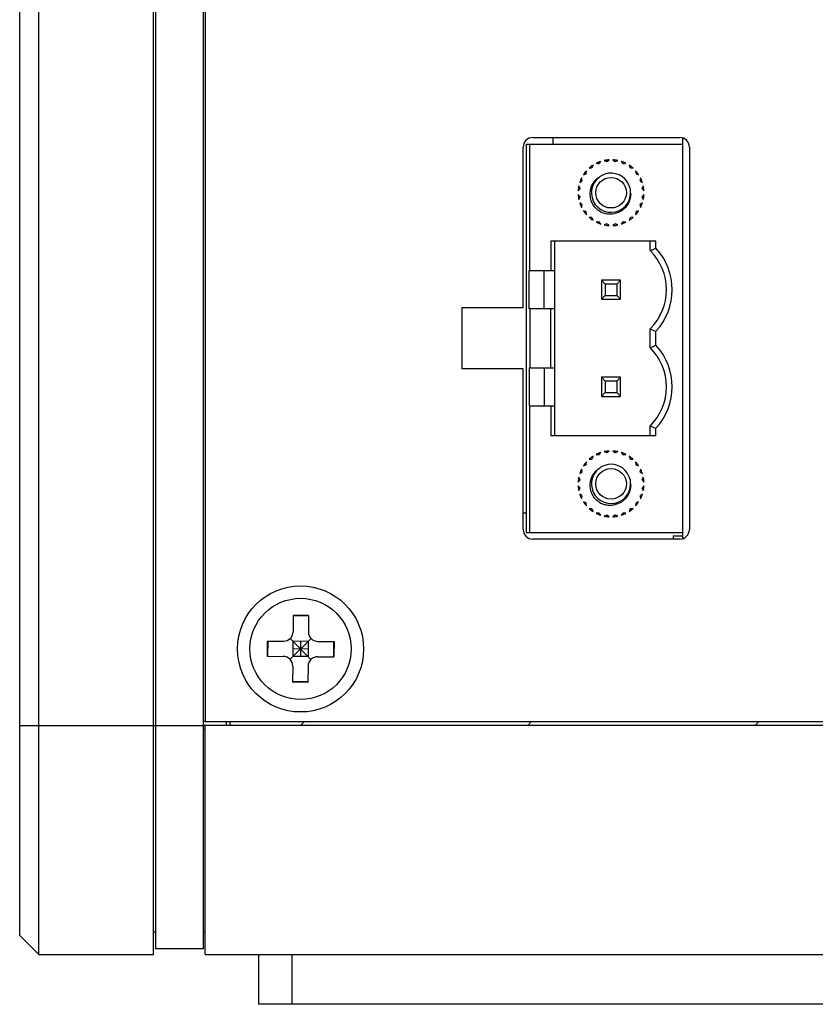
# Model space of a CAD drawing. Header units: millimetres. Extents: x 0 to 2731, y -3524 to -2222.
# Tile 85 of 221: x 1178 to 1220, y -2603 to -2552. Entities that reach past the tile are written whole.
import ezdxf

# ---------------------------------------------------------------- set-up
doc = ezdxf.new("R2010")
doc.units = ezdxf.units.MM
doc.header["$LTSCALE"] = 46.255
doc.layers.add('00_COMPONENTS', color=7, linetype='CONTINUOUS')

msp = doc.modelspace()

# ---------------------------------------------------------------- linework, layer by layer
at = {"layer": '00_COMPONENTS', "color": 7}
for p, q in [((1178.883, -2600.891), (1178.883, -2397.891)), ((1184.883, -2600.891), (1184.883, -2397.891)), ((1184.983, -2398.191), (1184.983, -2600.591)), ((1187.483, -2398.191), (1187.483, -2600.591)), ((1177.883, -2599.891), (1177.883, -2398.891)), ((1187.583, -2410.091), (1187.583, -2588.691)), ((1204.733, -2558.121), (1212.433, -2558.121)), ((1205.783, -2558.121), (1205.783, -2558.471)), ((1212.583, -2579.141), (1212.583, -2558.121)), ((1204.233, -2567.021), (1204.233, -2558.621)), ((1204.383, -2558.471), (1212.583, -2558.471)), ((1204.383, -2558.471), (1204.383, -2578.791)), ((1204.583, -2565.091), (1204.583, -2558.471)), ((1212.933, -2558.621), (1212.933, -2578.641)), ((1207.683, -2559.725), (1207.816, -2559.712)), ((1207.841, -2559.693), (1207.889, -2559.567)), ((1208.055, -2559.472), (1208.187, -2559.493)), ((1208.216, -2559.481), (1208.295, -2559.372)), ((1208.48, -2559.323), (1208.602, -2559.377)), ((1208.633, -2559.373), (1208.737, -2559.289)), ((1208.929, -2559.289), (1209.033, -2559.373)), ((1209.064, -2559.377), (1209.186, -2559.323)), ((1209.371, -2559.372), (1209.45, -2559.481)), ((1209.479, -2559.493), (1209.611, -2559.472)), ((1209.777, -2559.567), (1209.825, -2559.693)), ((1209.85, -2559.712), (1209.983, -2559.725)), ((1207.315, -2560.365), (1207.294, -2560.233)), ((1207.389, -2560.067), (1207.515, -2560.019)), ((1207.534, -2559.994), (1207.548, -2559.861)), ((1210.119, -2559.861), (1210.133, -2559.994)), ((1210.152, -2560.019), (1210.277, -2560.067)), ((1210.373, -2560.233), (1210.352, -2560.365)), ((1207.111, -2560.915), (1207.195, -2560.811)), ((1207.199, -2560.78), (1207.145, -2560.658)), ((1207.194, -2560.473), (1207.303, -2560.394)), ((1210.363, -2560.394), (1210.472, -2560.473)), ((1210.522, -2560.658), (1210.467, -2560.78)), ((1210.471, -2560.811), (1210.556, -2560.915)), ((1207.195, -2561.211), (1207.111, -2561.107)), ((1207.145, -2561.364), (1207.199, -2561.242)), ((1210.467, -2561.242), (1210.522, -2561.364)), ((1210.556, -2561.107), (1210.471, -2561.211)), ((1207.303, -2561.628), (1207.194, -2561.549)), ((1207.294, -2561.789), (1207.315, -2561.657)), ((1210.352, -2561.657), (1210.373, -2561.789)), ((1210.472, -2561.549), (1210.363, -2561.628)), ((1207.515, -2562.003), (1207.389, -2561.955)), ((1207.548, -2562.161), (1207.534, -2562.028)), ((1207.816, -2562.311), (1207.683, -2562.297)), ((1207.889, -2562.455), (1207.841, -2562.329)), ((1209.825, -2562.329), (1209.777, -2562.455)), ((1209.983, -2562.297), (1209.85, -2562.311)), ((1210.133, -2562.028), (1210.119, -2562.161)), ((1210.277, -2561.955), (1210.152, -2562.003)), ((1208.187, -2562.529), (1208.055, -2562.551)), ((1208.295, -2562.65), (1208.216, -2562.541)), ((1208.602, -2562.645), (1208.48, -2562.699)), ((1208.737, -2562.733), (1208.633, -2562.649)), ((1209.033, -2562.649), (1208.929, -2562.733)), ((1209.186, -2562.699), (1209.064, -2562.645)), ((1209.45, -2562.541), (1209.371, -2562.65)), ((1209.611, -2562.551), (1209.479, -2562.529)), ((1211.183, -2563.551), (1205.683, -2563.551)), ((1205.683, -2563.551), (1205.683, -2565.091)), ((1205.883, -2573.711), (1205.883, -2563.551)), ((1210.883, -2564.04), (1210.883, -2563.551)), ((1211.183, -2563.919), (1211.183, -2563.551)), ((1204.556, -2565.091), (1205.883, -2565.091)), ((1204.556, -2567.091), (1204.556, -2565.091)), ((1205.333, -2567.091), (1205.333, -2565.091)), ((1209.333, -2565.591), (1208.333, -2565.591)), ((1208.333, -2565.591), (1208.533, -2565.791)), ((1208.333, -2565.591), (1208.333, -2566.591)), ((1209.133, -2565.791), (1208.533, -2565.791)), ((1208.533, -2565.791), (1208.533, -2566.391)), ((1209.333, -2565.591), (1209.133, -2565.791)), ((1209.133, -2565.791), (1209.133, -2566.391)), ((1209.333, -2566.591), (1209.333, -2565.591)), ((1208.533, -2566.391), (1208.333, -2566.591)), ((1208.533, -2566.391), (1209.133, -2566.391)), ((1209.133, -2566.391), (1209.333, -2566.591)), ((1208.333, -2566.591), (1209.333, -2566.591)), ((1201.033, -2567.021), (1204.233, -2567.021)), ((1201.033, -2570.221), (1201.033, -2567.021)), ((1205.883, -2567.091), (1204.556, -2567.091)), ((1204.583, -2567.091), (1204.583, -2570.171)), ((1205.683, -2570.171), (1205.683, -2567.091)), ((1210.883, -2569.12), (1210.883, -2568.142)), ((1211.183, -2568.999), (1211.183, -2568.263)), ((1204.233, -2570.221), (1201.033, -2570.221)), ((1204.233, -2578.641), (1204.233, -2570.221)), ((1204.556, -2570.171), (1205.883, -2570.171)), ((1204.556, -2570.171), (1204.556, -2572.171)), ((1205.333, -2570.171), (1205.333, -2572.171)), ((1209.333, -2570.671), (1208.333, -2570.671)), ((1208.333, -2570.671), (1208.533, -2570.871)), ((1208.333, -2570.671), (1208.333, -2571.671)), ((1209.133, -2570.871), (1208.533, -2570.871)), ((1208.533, -2570.871), (1208.533, -2571.471)), ((1209.333, -2570.671), (1209.133, -2570.871)), ((1209.133, -2570.871), (1209.133, -2571.471)), ((1209.333, -2571.671), (1209.333, -2570.671)), ((1208.533, -2571.471), (1208.333, -2571.671)), ((1208.533, -2571.471), (1209.133, -2571.471)), ((1209.133, -2571.471), (1209.333, -2571.671)), ((1204.556, -2572.171), (1205.883, -2572.171)), ((1204.583, -2578.791), (1204.583, -2572.171)), ((1205.683, -2572.171), (1205.683, -2573.711)), ((1208.333, -2571.671), (1209.333, -2571.671)), ((1205.683, -2573.711), (1211.183, -2573.711)), ((1210.883, -2573.711), (1210.883, -2573.222)), ((1211.183, -2573.711), (1211.183, -2573.343)), ((1208.055, -2574.712), (1208.187, -2574.733)), ((1208.216, -2574.721), (1208.295, -2574.612)), ((1208.48, -2574.563), (1208.602, -2574.617)), ((1208.633, -2574.613), (1208.737, -2574.529)), ((1208.929, -2574.529), (1209.033, -2574.613)), ((1209.064, -2574.617), (1209.186, -2574.563)), ((1209.371, -2574.612), (1209.45, -2574.721)), ((1209.479, -2574.733), (1209.611, -2574.712)), ((1207.389, -2575.307), (1207.515, -2575.259)), ((1207.534, -2575.234), (1207.548, -2575.101)), ((1207.683, -2574.965), (1207.816, -2574.952)), ((1207.841, -2574.933), (1207.889, -2574.807)), ((1209.777, -2574.807), (1209.825, -2574.933)), ((1209.85, -2574.952), (1209.983, -2574.965)), ((1210.119, -2575.101), (1210.133, -2575.234)), ((1210.152, -2575.259), (1210.277, -2575.307)), ((1207.194, -2575.713), (1207.303, -2575.634)), ((1207.315, -2575.605), (1207.294, -2575.473)), ((1210.373, -2575.473), (1210.352, -2575.605)), ((1210.363, -2575.634), (1210.472, -2575.713)), ((1207.111, -2576.155), (1207.195, -2576.051)), ((1207.199, -2576.02), (1207.145, -2575.898)), ((1210.522, -2575.898), (1210.467, -2576.02)), ((1210.471, -2576.051), (1210.556, -2576.155)), ((1207.195, -2576.451), (1207.111, -2576.347)), ((1207.145, -2576.604), (1207.199, -2576.482)), ((1207.303, -2576.868), (1207.194, -2576.789)), ((1210.472, -2576.789), (1210.363, -2576.868)), ((1210.467, -2576.482), (1210.522, -2576.604)), ((1210.556, -2576.347), (1210.471, -2576.451)), ((1207.294, -2577.029), (1207.315, -2576.897)), ((1207.515, -2577.243), (1207.389, -2577.195)), ((1207.548, -2577.401), (1207.534, -2577.268)), ((1210.133, -2577.268), (1210.119, -2577.401)), ((1210.277, -2577.195), (1210.152, -2577.243)), ((1210.352, -2576.897), (1210.373, -2577.029)), ((1204.383, -2577.788), (1204.233, -2577.788)), ((1207.816, -2577.551), (1207.683, -2577.537)), ((1207.889, -2577.695), (1207.841, -2577.569)), ((1208.187, -2577.769), (1208.055, -2577.791)), ((1208.295, -2577.89), (1208.216, -2577.781)), ((1209.45, -2577.781), (1209.371, -2577.89)), ((1209.611, -2577.791), (1209.479, -2577.769)), ((1209.825, -2577.569), (1209.777, -2577.695)), ((1209.983, -2577.537), (1209.85, -2577.551)), ((1208.602, -2577.885), (1208.48, -2577.939)), ((1208.737, -2577.973), (1208.633, -2577.889)), ((1209.033, -2577.889), (1208.929, -2577.973)), ((1209.186, -2577.939), (1209.064, -2577.885)), ((1204.383, -2578.791), (1212.583, -2578.791)), ((1212.433, -2579.141), (1204.733, -2579.141)), ((1212.083, -2578.966), (1212.583, -2578.966)), ((1212.083, -2578.966), (1212.083, -2579.141)), ((1192.197, -2583.138), (1192.19, -2583.988)), ((1192.997, -2583.144), (1192.197, -2583.138)), ((1192.997, -2583.172), (1192.197, -2583.165)), ((1192.997, -2583.144), (1192.99, -2583.994)), ((1190.836, -2584.477), (1190.83, -2585.277)), ((1190.836, -2584.477), (1191.686, -2584.484)), ((1190.864, -2584.477), (1190.857, -2585.277)), ((1192.032, -2585.433), (1193.134, -2584.349)), ((1193.125, -2585.442), (1192.041, -2584.34)), ((1192.186, -2584.488), (1192.18, -2585.288)), ((1192.986, -2584.494), (1192.186, -2584.488)), ((1192.586, -2584.491), (1192.58, -2585.291)), ((1192.986, -2584.494), (1192.98, -2585.294)), ((1193.486, -2584.498), (1194.336, -2584.505)), ((1194.309, -2584.505), (1194.303, -2585.305)), ((1194.336, -2584.505), (1194.33, -2585.305)), ((1192.983, -2584.894), (1192.183, -2584.888)), ((1190.83, -2585.277), (1191.68, -2585.284)), ((1192.98, -2585.294), (1192.18, -2585.288)), ((1193.48, -2585.298), (1194.33, -2585.305)), ((1192.176, -2585.788), (1192.169, -2586.638)), ((1192.976, -2585.794), (1192.969, -2586.644)), ((1192.969, -2586.617), (1192.169, -2586.61)), ((1192.969, -2586.644), (1192.169, -2586.638)), ((1248.583, -2588.891), (1187.483, -2588.891)), ((1187.583, -2588.691), (1248.383, -2588.691)), ((1187.583, -2600.891), (1187.583, -2588.891)), ((1188.683, -2588.691), (1188.683, -2588.891)), ((1188.883, -2588.691), (1188.883, -2588.891)), ((1177.883, -2599.891), (1178.883, -2600.891)), ((1184.883, -2599.691), (1184.983, -2599.691)), ((1187.483, -2599.691), (1187.583, -2599.691)), ((1178.883, -2600.891), (1184.883, -2600.891)), ((1187.483, -2600.591), (1184.983, -2600.591)), ((1187.583, -2600.891), (1250.883, -2600.891)), ((1190.383, -2600.891), (1190.383, -2603.491)), ((1249.883, -2603.491), (1190.383, -2603.491)), ((1249.883, -2603.491), (1190.383, -2603.491))]:
    msp.add_line(p, q, dxfattribs=at)
at = {"layer": '00_COMPONENTS', "color": 4}
for p, q in [((1177.883, -2588.891), (1187.483, -2588.891)), ((1187.583, -2588.691), (1187.483, -2588.691)), ((1187.583, -2589.095), (1187.483, -2589.095)), ((1192.583, -2588.891), (1192.783, -2588.691)), ((1204.477, -2588.891), (1204.677, -2588.691)), ((1216.37, -2588.891), (1216.57, -2588.691)), ((1192.133, -2600.891), (1192.133, -2603.491))]:
    msp.add_line(p, q, dxfattribs=at)
at = {"layer": '00_COMPONENTS', "color": 7}
for centre, radius in [((1208.833, -2561.011), 0.8), ((1208.833, -2576.251), 0.8), ((1192.583, -2584.891), 3.3), ((1192.583, -2584.891), 2.65)]:
    msp.add_circle(centre, radius, dxfattribs=at)
for centre, radius, start, end in [((1204.733, -2558.621), 0.5, 90, 180), ((1212.433, -2558.621), 0.5, 0, 90), ((1208.833, -2561.011), 1.725, 123.183, 131.817), ((1208.833, -2561.011), 1.65, 126.9621, 128.0379), ((1208.833, -2561.011), 1.725, 108.183, 116.817), ((1208.833, -2561.011), 1.65, 111.9621, 113.0379), ((1208.833, -2561.011), 1.725, 93.183, 101.817), ((1208.833, -2561.011), 1.65, 96.9621, 98.0379), ((1208.833, -2561.011), 1.725, 78.183, 86.817), ((1208.833, -2561.011), 1.65, 81.9621, 83.0379), ((1208.833, -2561.011), 1.725, 63.183, 71.817), ((1208.833, -2561.011), 1.65, 66.9621, 68.0379), ((1208.833, -2561.011), 1.725, 48.183, 56.817), ((1208.833, -2561.011), 1.65, 51.9621, 53.0379), ((1208.833, -2561.011), 1.725, 153.183, 161.817), ((1208.833, -2561.011), 1.725, 138.183, 146.817), ((1208.833, -2561.011), 1.65, 141.9621, 143.0379), ((1208.833, -2561.011), 1.025, 128.5675, 120.3423), ((1208.758, -2560.924), 0.911, 123.8059, 124.5331), ((1208.833, -2561.011), 1.725, 33.183, 41.817), ((1208.833, -2561.011), 1.65, 36.9621, 38.0379), ((1208.833, -2561.011), 1.725, 18.183, 26.817), ((1208.833, -2561.011), 1.725, 168.183, 176.817), ((1208.833, -2561.011), 1.65, 171.9621, 173.0379), ((1208.833, -2561.011), 1.65, 156.9621, 158.0379), ((1208.833, -2561.011), 1.65, 21.9621, 23.0379), ((1208.833, -2561.011), 1.65, 6.9621, 8.0379), ((1208.833, -2561.011), 1.725, 3.183, 11.817), ((1208.833, -2561.011), 1.725, 183.183, 191.817), ((1208.833, -2561.011), 1.65, 186.9621, 188.0379), ((1208.833, -2561.011), 1.65, 351.9621, 353.0379), ((1208.833, -2561.011), 1.725, 348.183, 356.817), ((1208.833, -2561.011), 1.725, 198.183, 206.817), ((1208.833, -2561.011), 1.65, 201.9621, 203.0379), ((1208.833, -2561.011), 1.65, 336.9621, 338.0379), ((1208.833, -2561.011), 1.725, 333.183, 341.817), ((1208.833, -2561.011), 1.725, 213.183, 221.817), ((1208.833, -2561.011), 1.65, 216.9621, 218.0379), ((1208.833, -2561.011), 1.725, 228.183, 236.817), ((1208.833, -2561.011), 1.65, 231.9621, 233.0379), ((1208.833, -2561.011), 1.725, 303.183, 311.817), ((1208.833, -2561.011), 1.65, 306.9621, 308.0379), ((1208.833, -2561.011), 1.725, 318.183, 326.817), ((1208.833, -2561.011), 1.65, 321.9621, 323.0379), ((1208.833, -2561.011), 1.725, 243.183, 251.817), ((1208.833, -2561.011), 1.65, 246.9621, 248.0379), ((1208.833, -2561.011), 1.725, 258.183, 266.817), ((1208.833, -2561.011), 1.65, 261.9621, 263.0379), ((1208.833, -2561.011), 1.725, 273.183, 281.817), ((1208.833, -2561.011), 1.65, 276.9621, 278.0379), ((1208.833, -2561.011), 1.725, 288.183, 296.817), ((1208.833, -2561.011), 1.65, 291.9621, 293.0379), ((1208.833, -2566.091), 3.2, 317.2544, 42.7456), ((1208.833, -2566.091), 2.9, 314.983, 45.017), ((1217.148, -2553.012), 16.375, 247.508, 248.6395), ((1208.833, -2571.171), 3.2, 317.2544, 42.7456), ((1208.833, -2571.171), 2.9, 314.983, 45.017), ((1208.833, -2576.251), 1.725, 108.183, 116.817), ((1208.833, -2576.251), 1.65, 111.9621, 113.0379), ((1208.833, -2576.251), 1.725, 93.183, 101.817), ((1208.833, -2576.251), 1.65, 96.9621, 98.0379), ((1208.833, -2576.251), 1.725, 78.183, 86.817), ((1208.833, -2576.251), 1.65, 81.9621, 83.0379), ((1208.833, -2576.251), 1.725, 63.183, 71.817), ((1208.833, -2576.251), 1.65, 66.9621, 68.0379), ((1208.833, -2576.251), 1.725, 138.183, 146.817), ((1208.833, -2576.251), 1.65, 141.9621, 143.0379), ((1208.833, -2576.251), 1.725, 123.183, 131.817), ((1208.833, -2576.251), 1.025, 128.5675, 120.3423), ((1208.833, -2576.251), 1.65, 126.9621, 128.0379), ((1208.833, -2576.251), 1.725, 48.183, 56.817), ((1208.833, -2576.251), 1.65, 51.9621, 53.0379), ((1208.833, -2576.251), 1.725, 33.183, 41.817), ((1208.833, -2576.251), 1.65, 36.9621, 38.0379), ((1208.833, -2576.251), 1.725, 153.183, 161.817), ((1208.833, -2576.251), 1.65, 156.9621, 158.0379), ((1208.758, -2576.164), 0.911, 123.8059, 124.5331), ((1208.833, -2576.251), 1.65, 21.9621, 23.0379), ((1208.833, -2576.251), 1.725, 18.183, 26.817), ((1208.833, -2576.251), 1.725, 168.183, 176.817), ((1208.833, -2576.251), 1.65, 171.9621, 173.0379), ((1208.833, -2576.251), 1.65, 6.9621, 8.0379), ((1208.833, -2576.251), 1.725, 3.183, 11.817), ((1208.833, -2576.251), 1.725, 183.183, 191.817), ((1208.833, -2576.251), 1.725, 198.183, 206.817), ((1208.833, -2576.251), 1.65, 186.9621, 188.0379), ((1208.833, -2576.251), 1.725, 333.183, 341.817), ((1208.833, -2576.251), 1.65, 351.9621, 353.0379), ((1208.833, -2576.251), 1.725, 348.183, 356.817), ((1208.833, -2576.251), 1.65, 201.9621, 203.0379), ((1208.833, -2576.251), 1.725, 213.183, 221.817), ((1208.833, -2576.251), 1.65, 216.9621, 218.0379), ((1208.833, -2576.251), 1.725, 318.183, 326.817), ((1208.833, -2576.251), 1.65, 321.9621, 323.0379), ((1208.833, -2576.251), 1.65, 336.9621, 338.0379), ((1208.833, -2576.251), 1.725, 228.183, 236.817), ((1208.833, -2576.251), 1.65, 231.9621, 233.0379), ((1208.833, -2576.251), 1.725, 243.183, 251.817), ((1208.833, -2576.251), 1.65, 246.9621, 248.0379), ((1208.833, -2576.251), 1.725, 288.183, 296.817), ((1208.833, -2576.251), 1.65, 291.9621, 293.0379), ((1208.833, -2576.251), 1.725, 303.183, 311.817), ((1208.833, -2576.251), 1.65, 306.9621, 308.0379), ((1208.833, -2576.251), 1.725, 258.183, 266.817), ((1208.833, -2576.251), 1.65, 261.9621, 263.0379), ((1208.833, -2576.251), 1.725, 273.183, 281.817), ((1208.833, -2576.251), 1.65, 276.9621, 278.0379), ((1204.733, -2578.641), 0.5, 180, 270), ((1212.433, -2578.641), 0.5, 270, 0), ((1191.69, -2583.984), 0.5, 269.5423, 359.5423), ((1193.49, -2583.998), 0.5, 179.5423, 269.5423), ((1191.676, -2585.784), 0.5, 359.5423, 89.5423), ((1193.476, -2585.798), 0.5, 89.5423, 179.5423)]:
    msp.add_arc(centre, radius, start, end, dxfattribs=at)
for points, knots in [([(1208.302, -2562.036), (1208.226, -2561.987), (1208.112, -2561.909), (1207.986, -2561.777), (1207.905, -2561.666), (1207.84, -2561.545), (1207.794, -2561.416), (1207.762, -2561.283), (1207.746, -2561.147), (1207.744, -2561.011), (1207.759, -2560.874), (1207.788, -2560.741), (1207.828, -2560.633), (1207.87, -2560.553), (1207.904, -2560.494), (1207.937, -2560.447), (1207.966, -2560.412), (1207.987, -2560.385), (1208.012, -2560.362), (1208.043, -2560.328), (1208.076, -2560.297), (1208.111, -2560.267), (1208.138, -2560.246), (1208.16, -2560.229), (1208.178, -2560.215), (1208.189, -2560.211), (1208.194, -2560.209)], [0, 0, 0, 0, 0.124978, 0.187524, 0.25007, 0.312565, 0.375069, 0.43756, 0.500075, 0.562599, 0.625092, 0.687596, 0.750069, 0.781317, 0.812564, 0.843811, 0.859437, 0.875061, 0.890689, 0.906316, 0.937566, 0.953188, 0.968823, 0.984458, 0.992354, 1, 1, 1, 1]), ([(1208.194, -2560.209), (1208.205, -2560.207), (1208.222, -2560.206), (1208.238, -2560.189), (1208.241, -2560.179), (1208.242, -2560.174)], [0, 0, 0, 0, 0.502225, 0.745776, 1, 1, 1, 1]), ([(1209.858, -2561.011), (1209.864, -2561.104), (1209.85, -2561.292), (1209.755, -2561.557), (1209.594, -2561.789), (1209.378, -2561.971), (1209.124, -2562.093), (1208.847, -2562.146), (1208.566, -2562.131), (1208.387, -2562.075), (1208.302, -2562.036)], [0, 0, 0, 0, 0.124953, 0.249947, 0.374921, 0.499978, 0.625007, 0.750017, 0.875002, 1, 1, 1, 1]), ([(1210.883, -2564.04), (1210.933, -2564.019), (1211.032, -2563.976), (1211.133, -2563.939), (1211.183, -2563.919)], [0, 0, 0, 0, 0.502183, 1, 1, 1, 1]), ([(1210.883, -2569.12), (1210.933, -2569.099), (1211.032, -2569.056), (1211.133, -2569.019), (1211.183, -2568.999)], [0, 0, 0, 0, 0.502183, 1, 1, 1, 1]), ([(1210.883, -2573.222), (1210.933, -2573.243), (1211.033, -2573.283), (1211.133, -2573.323), (1211.183, -2573.343)], [0, 0, 0, 0, 0.500681, 1, 1, 1, 1]), ([(1208.302, -2577.276), (1208.226, -2577.227), (1208.112, -2577.149), (1207.986, -2577.017), (1207.905, -2576.906), (1207.84, -2576.785), (1207.794, -2576.656), (1207.762, -2576.523), (1207.746, -2576.387), (1207.744, -2576.251), (1207.759, -2576.114), (1207.788, -2575.981), (1207.828, -2575.873), (1207.87, -2575.793), (1207.904, -2575.734), (1207.937, -2575.687), (1207.966, -2575.652), (1207.987, -2575.625), (1208.012, -2575.602), (1208.043, -2575.568), (1208.076, -2575.537), (1208.111, -2575.507), (1208.138, -2575.486), (1208.16, -2575.469), (1208.178, -2575.455), (1208.189, -2575.451), (1208.194, -2575.449)], [0, 0, 0, 0, 0.124978, 0.187524, 0.25007, 0.312565, 0.375069, 0.43756, 0.500075, 0.562599, 0.625092, 0.687596, 0.750069, 0.781317, 0.812564, 0.843811, 0.859437, 0.875061, 0.890689, 0.906316, 0.937566, 0.953188, 0.968823, 0.984458, 0.992354, 1, 1, 1, 1]), ([(1208.194, -2575.449), (1208.205, -2575.447), (1208.222, -2575.446), (1208.238, -2575.429), (1208.241, -2575.419), (1208.242, -2575.414)], [0, 0, 0, 0, 0.502225, 0.745776, 1, 1, 1, 1]), ([(1209.858, -2576.251), (1209.864, -2576.344), (1209.85, -2576.532), (1209.755, -2576.797), (1209.594, -2577.029), (1209.378, -2577.211), (1209.124, -2577.333), (1208.847, -2577.386), (1208.566, -2577.371), (1208.387, -2577.315), (1208.302, -2577.276)], [0, 0, 0, 0, 0.124953, 0.249947, 0.374921, 0.499978, 0.625007, 0.750017, 0.875002, 1, 1, 1, 1])]:
    msp.add_open_spline(points, degree=3, knots=knots, dxfattribs=at)
for points in [[(1208.252, -2560.167), (1208.273, -2560.153), (1208.294, -2560.14), (1208.316, -2560.127)], [(1208.252, -2575.407), (1208.273, -2575.393), (1208.294, -2575.38), (1208.316, -2575.367)]]:
    msp.add_open_spline(points, degree=3, dxfattribs=at)

doc.saveas('drawing.dxf')
